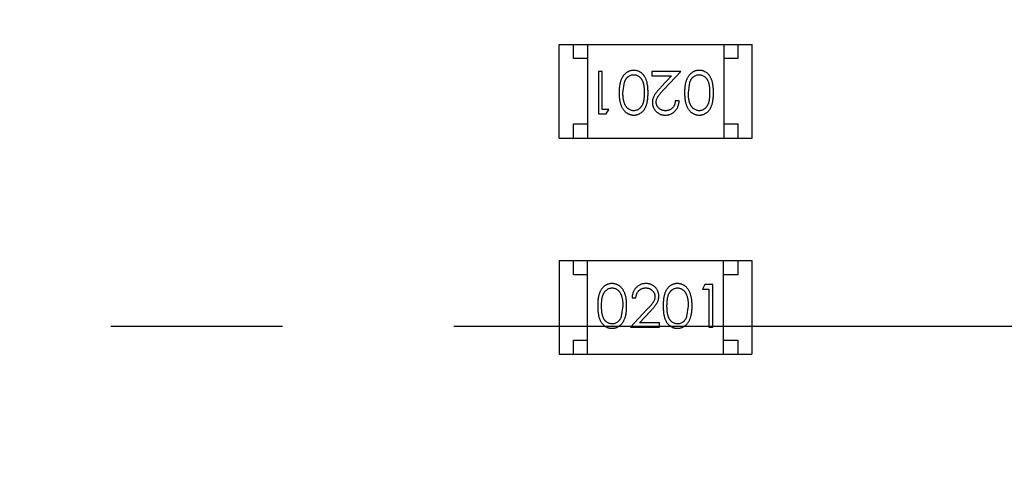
# Model space of a CAD drawing. Header units: inches. Extents: x 398 to 599, y 40 to 151.
# Tile 45 of 100: x 550 to 553.47, y 92.42 to 94.01. Entities that reach past the tile are written whole.
import ezdxf

# ---------------------------------------------------------------- set-up
doc = ezdxf.new("R2010")
doc.units = ezdxf.units.IN
doc.header["$LTSCALE"] = 1.21
doc.header["$MEASUREMENT"] = 0
doc.linetypes.add('CENTER', pattern=[2, 1.25, -0.25, 0.25, -0.25])
doc.layers.get('0').update_dxf_attribs({"linetype": 'CONTINUOUS'})

msp = doc.modelspace()

# ---------------------------------------------------------------- linework, layer by layer
at = {"color": 7, "linetype": 'Continuous'}
for p, q in [((551.9042, 93.5884), (551.9042, 93.9184)), ((551.9042, 93.9184), (552.5842, 93.9184)), ((551.9542, 93.8684), (551.9542, 93.9184)), ((552.0042, 93.9184), (552.0042, 93.5884)), ((552.4842, 93.9184), (552.4842, 93.5884)), ((552.5342, 93.9184), (552.5342, 93.8684)), ((552.5842, 93.5884), (552.5842, 93.9184)), ((552.0042, 93.8684), (551.9542, 93.8684)), ((552.5342, 93.8684), (552.4842, 93.8684)), ((552.0424, 93.8231), (552.0424, 93.6731)), ((552.0559, 93.8231), (552.0424, 93.8231)), ((552.0559, 93.6885), (552.0559, 93.8231)), ((552.2309, 93.8231), (552.2309, 93.8077)), ((552.3328, 93.8231), (552.2309, 93.8231)), ((552.2309, 93.8077), (552.3007, 93.8077)), ((552.3007, 93.8077), (552.2631, 93.7676)), ((552.2746, 93.761), (552.3328, 93.8231)), ((552.129, 93.7481), (552.1346, 93.7858)), ((552.3597, 93.7481), (552.3654, 93.7858)), ((552.079, 93.6885), (552.0559, 93.6885)), ((552.0701, 93.6731), (552.079, 93.6885)), ((552.327, 93.7192), (552.3136, 93.7192)), ((552.0424, 93.6731), (552.0701, 93.6731)), ((551.9542, 93.5884), (551.9542, 93.6384)), ((551.9542, 93.6384), (552.0042, 93.6384)), ((552.4842, 93.6384), (552.5342, 93.6384)), ((552.5342, 93.6384), (552.5342, 93.5884)), ((551.9042, 93.5884), (552.5842, 93.5884)), ((551.9041, 93.1562), (551.9041, 92.8262)), ((551.9041, 93.1562), (552.5841, 93.1562)), ((551.9541, 93.1062), (551.9541, 93.1562)), ((552.0041, 92.8262), (552.0041, 93.1562)), ((552.4841, 92.8262), (552.4841, 93.1562)), ((552.5341, 93.1562), (552.5341, 93.1062)), ((552.5841, 93.1562), (552.5841, 92.8262)), ((552.0041, 93.1062), (551.9541, 93.1062)), ((552.5341, 93.1062), (552.4841, 93.1062)), ((552.4181, 93.0715), (552.4093, 93.0561)), ((552.4459, 93.0715), (552.4181, 93.0715)), ((552.4459, 92.9215), (552.4459, 93.0715)), ((552.4093, 93.0561), (552.4324, 93.0561)), ((552.4324, 93.0561), (552.4324, 92.9215)), ((552.1286, 92.9965), (552.1229, 92.9588)), ((552.1612, 93.0253), (552.1747, 93.0253)), ((552.3593, 92.9965), (552.3536, 92.9588)), ((552.2136, 92.9835), (552.1555, 92.9215)), ((552.1876, 92.9368), (552.2251, 92.9769)), ((552.2574, 92.9368), (552.1876, 92.9368)), ((552.2574, 92.9215), (552.2574, 92.9368)), ((552.1555, 92.9215), (552.2574, 92.9215)), ((552.4324, 92.9215), (552.4459, 92.9215)), ((551.9541, 92.8262), (551.9541, 92.8762)), ((551.9541, 92.8762), (552.0041, 92.8762)), ((552.4841, 92.8762), (552.5341, 92.8762)), ((552.5341, 92.8762), (552.5341, 92.8262)), ((551.9041, 92.8262), (552.5841, 92.8262))]:
    msp.add_line(p, q, dxfattribs=at)
at = {"color": 4, "linetype": 'CENTER', "ltscale": 2}
msp.add_line((527.3329, 92.925), (580.1703, 92.925), dxfattribs=at)
at = {"color": 7, "linetype": 'Continuous'}
for radius, start, end in [(23, 281.22586, 258.77532), (22.75, 294.44334, 241.13427)]:
    msp.add_arc((553.751, 92.925), radius, start, end, dxfattribs=at)
for points, knots in [([(552.1673, 93.8269), (552.1661, 93.8269), (552.1637, 93.8269), (552.1602, 93.8264), (552.1567, 93.8258), (552.1534, 93.8248), (552.1501, 93.8236), (552.1469, 93.8222), (552.1439, 93.8204), (552.1408, 93.8184), (552.1379, 93.8162), (552.1352, 93.8136), (552.1326, 93.8109), (552.1302, 93.8078), (552.128, 93.8045), (552.1259, 93.801), (552.124, 93.7972), (552.1222, 93.7931), (552.1206, 93.7887), (552.1193, 93.784), (552.1181, 93.7789), (552.1171, 93.7734), (552.1164, 93.7676), (552.1159, 93.7614), (552.1156, 93.7549), (552.1155, 93.7504), (552.1155, 93.7481)], [0, 0, 0, 0, 0.033824, 0.067298, 0.10028, 0.133019, 0.165736, 0.198792, 0.232372, 0.266409, 0.301016, 0.336196, 0.371972, 0.408574, 0.446394, 0.485225, 0.525372, 0.567224, 0.611081, 0.65775, 0.70702, 0.759235, 0.814484, 0.873227, 0.934937, 1, 1, 1, 1]), ([(552.1346, 93.7858), (552.135, 93.7868), (552.1358, 93.7889), (552.1371, 93.7918), (552.1386, 93.7945), (552.1402, 93.7971), (552.1419, 93.7994), (552.1438, 93.8015), (552.1458, 93.8034), (552.1486, 93.8057), (552.1523, 93.808), (552.157, 93.81), (552.1618, 93.8113), (552.1652, 93.8115), (552.1668, 93.8115)], [0, 0, 0, 0, 0.075949, 0.148549, 0.218996, 0.286119, 0.351826, 0.416074, 0.478265, 0.540325, 0.660405, 0.774606, 0.887187, 1, 1, 1, 1]), ([(552.1668, 93.8115), (552.1685, 93.8114), (552.1718, 93.8113), (552.1766, 93.81), (552.1814, 93.8079), (552.1851, 93.8055), (552.188, 93.8032), (552.1901, 93.8013), (552.1919, 93.7992), (552.1937, 93.7968), (552.1954, 93.7943), (552.1968, 93.7916), (552.1982, 93.7887), (552.1994, 93.7856), (552.2005, 93.7822), (552.2014, 93.7784), (552.2022, 93.7743), (552.2029, 93.7698), (552.2033, 93.7649), (552.2037, 93.7596), (552.2039, 93.754), (552.2039, 93.7501), (552.204, 93.7481)], [0, 0, 0, 0, 0.060034, 0.120278, 0.182348, 0.247919, 0.281641, 0.315701, 0.350322, 0.385703, 0.421819, 0.459196, 0.497866, 0.538301, 0.58121, 0.628183, 0.679403, 0.734699, 0.794074, 0.858416, 0.927049, 1, 1, 1, 1]), ([(552.2174, 93.7481), (552.2174, 93.7505), (552.2174, 93.7552), (552.2171, 93.7619), (552.2166, 93.7683), (552.2158, 93.7742), (552.2149, 93.7798), (552.2139, 93.7849), (552.2126, 93.7896), (552.2111, 93.794), (552.2094, 93.798), (552.2075, 93.8017), (552.2055, 93.8051), (552.2033, 93.8083), (552.201, 93.8113), (552.1985, 93.8141), (552.1959, 93.8165), (552.1931, 93.8187), (552.1902, 93.8206), (552.1872, 93.8223), (552.1841, 93.8238), (552.1809, 93.8249), (552.1776, 93.8258), (552.1742, 93.8264), (552.1708, 93.8269), (552.1684, 93.8269), (552.1673, 93.8269)], [0, 0, 0, 0, 0.068113, 0.132564, 0.193427, 0.250218, 0.303569, 0.353576, 0.400235, 0.443586, 0.484619, 0.524292, 0.56238, 0.599049, 0.63494, 0.669782, 0.704009, 0.737842, 0.771098, 0.803896, 0.836415, 0.868639, 0.900715, 0.933378, 0.966213, 1, 1, 1, 1]), ([(552.398, 93.8269), (552.3968, 93.8269), (552.3945, 93.8269), (552.391, 93.8264), (552.3875, 93.8258), (552.3842, 93.8248), (552.3809, 93.8236), (552.3777, 93.8222), (552.3746, 93.8204), (552.3716, 93.8184), (552.3687, 93.8162), (552.366, 93.8136), (552.3634, 93.8109), (552.361, 93.8078), (552.3587, 93.8045), (552.3567, 93.801), (552.3547, 93.7972), (552.353, 93.7931), (552.3513, 93.7887), (552.35, 93.784), (552.3488, 93.7789), (552.3479, 93.7734), (552.3472, 93.7676), (552.3466, 93.7614), (552.3463, 93.7549), (552.3463, 93.7504), (552.3463, 93.7481)], [0, 0, 0, 0, 0.033824, 0.067298, 0.10028, 0.133019, 0.165736, 0.198792, 0.232372, 0.266409, 0.301016, 0.336196, 0.371972, 0.408574, 0.446394, 0.485225, 0.525372, 0.567224, 0.611081, 0.65775, 0.70702, 0.759235, 0.814484, 0.873227, 0.934937, 1, 1, 1, 1]), ([(552.3654, 93.7858), (552.3658, 93.7868), (552.3665, 93.7889), (552.3679, 93.7918), (552.3693, 93.7945), (552.3709, 93.7971), (552.3727, 93.7994), (552.3745, 93.8015), (552.3766, 93.8034), (552.3794, 93.8057), (552.383, 93.808), (552.3878, 93.81), (552.3926, 93.8113), (552.3959, 93.8115), (552.3976, 93.8115)], [0, 0, 0, 0, 0.075949, 0.148549, 0.218996, 0.286119, 0.351826, 0.416074, 0.478265, 0.540325, 0.660405, 0.774606, 0.887187, 1, 1, 1, 1]), ([(552.3976, 93.8115), (552.3992, 93.8114), (552.4025, 93.8113), (552.4074, 93.81), (552.4122, 93.8079), (552.4159, 93.8055), (552.4188, 93.8032), (552.4208, 93.8013), (552.4227, 93.7992), (552.4245, 93.7968), (552.4261, 93.7943), (552.4276, 93.7916), (552.4289, 93.7887), (552.4302, 93.7856), (552.4313, 93.7822), (552.4322, 93.7784), (552.433, 93.7743), (552.4336, 93.7698), (552.4341, 93.7649), (552.4344, 93.7596), (552.4347, 93.754), (552.4347, 93.7501), (552.4347, 93.7481)], [0, 0, 0, 0, 0.060034, 0.120278, 0.182348, 0.247919, 0.281641, 0.315701, 0.350322, 0.385703, 0.421819, 0.459196, 0.497866, 0.538301, 0.58121, 0.628183, 0.679403, 0.734699, 0.794074, 0.858416, 0.927049, 1, 1, 1, 1]), ([(552.4482, 93.7481), (552.4482, 93.7505), (552.4481, 93.7552), (552.4478, 93.7619), (552.4473, 93.7683), (552.4466, 93.7742), (552.4457, 93.7798), (552.4447, 93.7849), (552.4433, 93.7896), (552.4418, 93.794), (552.4401, 93.798), (552.4383, 93.8017), (552.4363, 93.8051), (552.4341, 93.8083), (552.4318, 93.8113), (552.4293, 93.8141), (552.4266, 93.8165), (552.4239, 93.8187), (552.4209, 93.8206), (552.4179, 93.8223), (552.4148, 93.8238), (552.4116, 93.8249), (552.4084, 93.8258), (552.405, 93.8264), (552.4015, 93.8269), (552.3992, 93.8269), (552.398, 93.8269)], [0, 0, 0, 0, 0.068113, 0.132564, 0.193427, 0.250218, 0.303569, 0.353576, 0.400235, 0.443586, 0.484619, 0.524292, 0.56238, 0.599049, 0.63494, 0.669782, 0.704009, 0.737842, 0.771098, 0.803896, 0.836415, 0.868639, 0.900715, 0.933378, 0.966213, 1, 1, 1, 1]), ([(552.2631, 93.7676), (552.2617, 93.7661), (552.2589, 93.7631), (552.255, 93.7588), (552.2514, 93.7546), (552.2482, 93.7508), (552.2454, 93.7471), (552.2429, 93.7437), (552.2408, 93.7406), (552.2385, 93.7368), (552.2362, 93.732), (552.2342, 93.7261), (552.233, 93.72), (552.2329, 93.7159), (552.2328, 93.7138)], [0, 0, 0, 0, 0.09953, 0.192079, 0.277712, 0.357454, 0.429648, 0.495771, 0.555538, 0.608657, 0.707578, 0.804328, 0.901298, 1, 1, 1, 1]), ([(552.2463, 93.715), (552.2463, 93.7166), (552.2464, 93.7199), (552.2475, 93.7247), (552.2492, 93.7293), (552.2512, 93.7331), (552.2532, 93.7362), (552.2551, 93.7389), (552.2574, 93.7419), (552.2601, 93.7451), (552.2632, 93.7487), (552.2666, 93.7525), (552.2705, 93.7567), (552.2732, 93.7595), (552.2746, 93.761)], [0, 0, 0, 0, 0.088014, 0.174976, 0.2638, 0.355443, 0.406413, 0.465519, 0.533076, 0.609353, 0.693899, 0.787171, 0.889197, 1, 1, 1, 1]), ([(552.1155, 93.7481), (552.1155, 93.7458), (552.1156, 93.7413), (552.1159, 93.7348), (552.1164, 93.7286), (552.1171, 93.7227), (552.1181, 93.7172), (552.1193, 93.7121), (552.1207, 93.7074), (552.1223, 93.7029), (552.1241, 93.6989), (552.126, 93.695), (552.1281, 93.6915), (552.1303, 93.6882), (552.1328, 93.6851), (552.1353, 93.6824), (552.1381, 93.6798), (552.1409, 93.6776), (552.1439, 93.6756), (552.147, 93.6739), (552.1502, 93.6725), (552.1534, 93.6713), (552.1568, 93.6703), (552.1602, 93.6697), (552.1637, 93.6693), (552.1661, 93.6692), (552.1673, 93.6692)], [0, 0, 0, 0, 0.065278, 0.127205, 0.186168, 0.241675, 0.294115, 0.343609, 0.390387, 0.434463, 0.476646, 0.517002, 0.555936, 0.593716, 0.630057, 0.665601, 0.700745, 0.734917, 0.768681, 0.802087, 0.834849, 0.867433, 0.900138, 0.932806, 0.966212, 1, 1, 1, 1]), ([(552.1668, 93.6846), (552.1652, 93.6847), (552.1619, 93.6849), (552.157, 93.6861), (552.1524, 93.6883), (552.1486, 93.6906), (552.1458, 93.6929), (552.1437, 93.6949), (552.1418, 93.6971), (552.14, 93.6996), (552.1383, 93.7023), (552.1367, 93.7052), (552.1353, 93.7084), (552.1339, 93.7118), (552.1328, 93.7155), (552.1317, 93.7194), (552.1309, 93.7236), (552.1302, 93.728), (552.1297, 93.7327), (552.1292, 93.7376), (552.129, 93.7427), (552.129, 93.7463), (552.129, 93.7481)], [0, 0, 0, 0, 0.059689, 0.119507, 0.181075, 0.246162, 0.279894, 0.314468, 0.350403, 0.387474, 0.426147, 0.466624, 0.508745, 0.553328, 0.600058, 0.649177, 0.700552, 0.754894, 0.811825, 0.871514, 0.934319, 1, 1, 1, 1]), ([(552.204, 93.7481), (552.2039, 93.7461), (552.2039, 93.7421), (552.2037, 93.7365), (552.2033, 93.7312), (552.2028, 93.7263), (552.2022, 93.7218), (552.2014, 93.7176), (552.2005, 93.7139), (552.1994, 93.7105), (552.1981, 93.7074), (552.1968, 93.7045), (552.1953, 93.7018), (552.1937, 93.6992), (552.1919, 93.6969), (552.19, 93.6948), (552.188, 93.6928), (552.1851, 93.6906), (552.1814, 93.6882), (552.1767, 93.6861), (552.1718, 93.6849), (552.1685, 93.6847), (552.1668, 93.6846)], [0, 0, 0, 0, 0.073302, 0.142286, 0.206253, 0.266017, 0.321612, 0.372532, 0.419497, 0.462398, 0.502825, 0.541489, 0.579034, 0.615143, 0.650298, 0.684912, 0.718701, 0.752189, 0.817245, 0.879117, 0.939613, 1, 1, 1, 1]), ([(552.1673, 93.6692), (552.1684, 93.6692), (552.1708, 93.6693), (552.1742, 93.6697), (552.1776, 93.6703), (552.1809, 93.6713), (552.1841, 93.6724), (552.1872, 93.6739), (552.1903, 93.6756), (552.1932, 93.6776), (552.196, 93.6798), (552.1987, 93.6822), (552.2011, 93.685), (552.2035, 93.6879), (552.2056, 93.6911), (552.2077, 93.6946), (552.2095, 93.6983), (552.2111, 93.7022), (552.2126, 93.7065), (552.2139, 93.7112), (552.215, 93.7164), (552.2159, 93.7219), (552.2166, 93.7279), (552.2171, 93.7343), (552.2174, 93.7411), (552.2174, 93.7457), (552.2174, 93.7481)], [0, 0, 0, 0, 0.033742, 0.066533, 0.099153, 0.13154, 0.164087, 0.196563, 0.229707, 0.263315, 0.297504, 0.331686, 0.366482, 0.4021, 0.438958, 0.476748, 0.515985, 0.556589, 0.599519, 0.645765, 0.695487, 0.748721, 0.805687, 0.866754, 0.931405, 1, 1, 1, 1]), ([(552.3463, 93.7481), (552.3463, 93.7458), (552.3463, 93.7413), (552.3466, 93.7348), (552.3472, 93.7286), (552.3479, 93.7227), (552.3489, 93.7172), (552.35, 93.7121), (552.3514, 93.7074), (552.353, 93.7029), (552.3549, 93.6989), (552.3568, 93.695), (552.3589, 93.6915), (552.3611, 93.6882), (552.3635, 93.6851), (552.3661, 93.6824), (552.3688, 93.6798), (552.3717, 93.6776), (552.3747, 93.6756), (552.3778, 93.6739), (552.3809, 93.6725), (552.3842, 93.6713), (552.3875, 93.6703), (552.391, 93.6697), (552.3945, 93.6693), (552.3968, 93.6692), (552.398, 93.6692)], [0, 0, 0, 0, 0.065278, 0.127205, 0.186168, 0.241675, 0.294115, 0.343609, 0.390387, 0.434463, 0.476646, 0.517002, 0.555936, 0.593716, 0.630057, 0.665601, 0.700745, 0.734917, 0.768681, 0.802087, 0.834849, 0.867433, 0.900138, 0.932806, 0.966212, 1, 1, 1, 1]), ([(552.3976, 93.6846), (552.3959, 93.6847), (552.3927, 93.6849), (552.3878, 93.6861), (552.3831, 93.6883), (552.3794, 93.6906), (552.3765, 93.6929), (552.3745, 93.6949), (552.3725, 93.6971), (552.3707, 93.6996), (552.369, 93.7023), (552.3675, 93.7052), (552.366, 93.7084), (552.3647, 93.7118), (552.3636, 93.7155), (552.3625, 93.7194), (552.3617, 93.7236), (552.3609, 93.728), (552.3604, 93.7327), (552.36, 93.7376), (552.3598, 93.7427), (552.3597, 93.7463), (552.3597, 93.7481)], [0, 0, 0, 0, 0.059689, 0.119507, 0.181075, 0.246162, 0.279894, 0.314468, 0.350403, 0.387474, 0.426147, 0.466624, 0.508745, 0.553328, 0.600058, 0.649177, 0.700552, 0.754894, 0.811825, 0.871514, 0.934319, 1, 1, 1, 1]), ([(552.4347, 93.7481), (552.4347, 93.7461), (552.4347, 93.7421), (552.4344, 93.7365), (552.4341, 93.7312), (552.4336, 93.7263), (552.433, 93.7218), (552.4322, 93.7176), (552.4313, 93.7139), (552.4302, 93.7105), (552.4289, 93.7074), (552.4276, 93.7045), (552.4261, 93.7018), (552.4244, 93.6992), (552.4227, 93.6969), (552.4208, 93.6948), (552.4188, 93.6928), (552.4159, 93.6906), (552.4122, 93.6882), (552.4075, 93.6861), (552.4026, 93.6849), (552.3992, 93.6847), (552.3976, 93.6846)], [0, 0, 0, 0, 0.073302, 0.142286, 0.206253, 0.266017, 0.321612, 0.372532, 0.419497, 0.462398, 0.502825, 0.541489, 0.579034, 0.615143, 0.650298, 0.684912, 0.718701, 0.752189, 0.817245, 0.879117, 0.939613, 1, 1, 1, 1]), ([(552.398, 93.6692), (552.3992, 93.6692), (552.4015, 93.6693), (552.405, 93.6697), (552.4084, 93.6703), (552.4117, 93.6713), (552.4149, 93.6724), (552.418, 93.6739), (552.421, 93.6756), (552.424, 93.6776), (552.4268, 93.6798), (552.4295, 93.6822), (552.4319, 93.685), (552.4342, 93.6879), (552.4364, 93.6911), (552.4384, 93.6946), (552.4402, 93.6983), (552.4419, 93.7022), (552.4434, 93.7065), (552.4447, 93.7112), (552.4458, 93.7164), (552.4466, 93.7219), (552.4473, 93.7279), (552.4478, 93.7343), (552.4481, 93.7411), (552.4482, 93.7457), (552.4482, 93.7481)], [0, 0, 0, 0, 0.033742, 0.066533, 0.099153, 0.13154, 0.164087, 0.196563, 0.229707, 0.263315, 0.297504, 0.331686, 0.366482, 0.4021, 0.438958, 0.476748, 0.515985, 0.556589, 0.599519, 0.645765, 0.695487, 0.748721, 0.805687, 0.866754, 0.931405, 1, 1, 1, 1]), ([(552.2328, 93.7138), (552.2328, 93.7123), (552.2329, 93.7094), (552.2335, 93.7051), (552.2345, 93.701), (552.2358, 93.6969), (552.2377, 93.6931), (552.2398, 93.6894), (552.2424, 93.6858), (552.2453, 93.6825), (552.2485, 93.6793), (552.252, 93.6767), (552.2558, 93.6744), (552.2598, 93.6724), (552.264, 93.671), (552.2685, 93.67), (552.2732, 93.6693), (552.2765, 93.6693), (552.2781, 93.6692)], [0, 0, 0, 0, 0.06271, 0.123347, 0.183401, 0.242828, 0.302097, 0.36242, 0.423725, 0.487032, 0.550491, 0.612709, 0.674265, 0.73617, 0.799211, 0.863483, 0.930525, 1, 1, 1, 1]), ([(552.2788, 93.6846), (552.2777, 93.6846), (552.2755, 93.6847), (552.2722, 93.6851), (552.2691, 93.6858), (552.2662, 93.6868), (552.2633, 93.6881), (552.2606, 93.6896), (552.2581, 93.6915), (552.2557, 93.6936), (552.2535, 93.6958), (552.2516, 93.6983), (552.2499, 93.7008), (552.2486, 93.7034), (552.2475, 93.7062), (552.2468, 93.709), (552.2463, 93.712), (552.2463, 93.714), (552.2463, 93.715)], [0, 0, 0, 0, 0.068027, 0.133505, 0.19695, 0.26027, 0.322741, 0.384982, 0.448465, 0.513424, 0.578224, 0.640011, 0.700094, 0.760067, 0.819012, 0.877878, 0.938035, 1, 1, 1, 1]), ([(552.2781, 93.6692), (552.2798, 93.6693), (552.2831, 93.6693), (552.2879, 93.67), (552.2925, 93.6711), (552.297, 93.6726), (552.3012, 93.6747), (552.3052, 93.6771), (552.309, 93.6799), (552.3126, 93.6832), (552.3158, 93.6868), (552.3187, 93.6907), (552.3211, 93.6949), (552.3232, 93.6993), (552.3248, 93.7039), (552.326, 93.7088), (552.3268, 93.7139), (552.3269, 93.7174), (552.327, 93.7192)], [0, 0, 0, 0, 0.06445, 0.126725, 0.187421, 0.247417, 0.306749, 0.366595, 0.427749, 0.490235, 0.553031, 0.614805, 0.676505, 0.738096, 0.801021, 0.864897, 0.931209, 1, 1, 1, 1]), ([(552.3136, 93.7192), (552.3134, 93.7179), (552.3132, 93.7153), (552.3124, 93.7115), (552.3115, 93.708), (552.3103, 93.7046), (552.3088, 93.7016), (552.307, 93.6987), (552.305, 93.696), (552.3028, 93.6937), (552.3003, 93.6916), (552.2977, 93.6897), (552.2949, 93.6881), (552.292, 93.6868), (552.2889, 93.6858), (552.2857, 93.6851), (552.2823, 93.6847), (552.28, 93.6846), (552.2788, 93.6846)], [0, 0, 0, 0, 0.073648, 0.143686, 0.210962, 0.275557, 0.338064, 0.399311, 0.4594, 0.51934, 0.579024, 0.637809, 0.695959, 0.754122, 0.813113, 0.873453, 0.935561, 1, 1, 1, 1]), ([(552.0902, 93.0753), (552.0891, 93.0753), (552.0867, 93.0753), (552.0833, 93.0748), (552.0799, 93.0742), (552.0766, 93.0732), (552.0734, 93.0721), (552.0703, 93.0706), (552.0673, 93.0689), (552.0643, 93.067), (552.0615, 93.0647), (552.0588, 93.0623), (552.0564, 93.0596), (552.054, 93.0566), (552.0519, 93.0534), (552.0498, 93.05), (552.048, 93.0463), (552.0464, 93.0423), (552.0449, 93.038), (552.0436, 93.0333), (552.0425, 93.0282), (552.0416, 93.0226), (552.0409, 93.0167), (552.0404, 93.0103), (552.0401, 93.0035), (552.0401, 92.9988), (552.0401, 92.9964)], [0, 0, 0, 0, 0.033742, 0.066533, 0.099153, 0.13154, 0.164087, 0.196563, 0.229707, 0.263315, 0.297504, 0.331686, 0.366482, 0.4021, 0.438958, 0.476748, 0.515985, 0.556589, 0.599519, 0.645765, 0.695487, 0.748721, 0.805687, 0.866754, 0.931405, 1, 1, 1, 1]), ([(552.142, 92.9964), (552.142, 92.9987), (552.1419, 93.0032), (552.1416, 93.0098), (552.1411, 93.016), (552.1404, 93.0218), (552.1394, 93.0273), (552.1383, 93.0324), (552.1368, 93.0372), (552.1352, 93.0416), (552.1334, 93.0457), (552.1315, 93.0495), (552.1294, 93.0531), (552.1272, 93.0564), (552.1247, 93.0594), (552.1222, 93.0622), (552.1194, 93.0647), (552.1166, 93.0669), (552.1136, 93.0689), (552.1105, 93.0706), (552.1073, 93.0721), (552.1041, 93.0732), (552.1007, 93.0742), (552.0973, 93.0748), (552.0938, 93.0752), (552.0914, 93.0753), (552.0902, 93.0753)], [0, 0, 0, 0, 0.065278, 0.127205, 0.186168, 0.241675, 0.294115, 0.343609, 0.390387, 0.434463, 0.476646, 0.517002, 0.555936, 0.593716, 0.630057, 0.665601, 0.700745, 0.734917, 0.768681, 0.802087, 0.834849, 0.867433, 0.900138, 0.932806, 0.966212, 1, 1, 1, 1]), ([(552.2102, 93.0753), (552.2085, 93.0753), (552.2052, 93.0752), (552.2004, 93.0745), (552.1957, 93.0734), (552.1913, 93.0719), (552.1871, 93.0699), (552.1831, 93.0675), (552.1793, 93.0646), (552.1757, 93.0613), (552.1724, 93.0577), (552.1696, 93.0538), (552.1671, 93.0496), (552.1651, 93.0452), (552.1635, 93.0406), (552.1623, 93.0357), (552.1615, 93.0306), (552.1613, 93.0271), (552.1612, 93.0253)], [0, 0, 0, 0, 0.06445, 0.126725, 0.187421, 0.247417, 0.306749, 0.366595, 0.427749, 0.490235, 0.553031, 0.614805, 0.676505, 0.738096, 0.801021, 0.864897, 0.931209, 1, 1, 1, 1]), ([(552.2555, 93.0307), (552.2554, 93.0322), (552.2553, 93.0351), (552.2548, 93.0394), (552.2538, 93.0436), (552.2524, 93.0476), (552.2506, 93.0514), (552.2485, 93.0551), (552.2459, 93.0587), (552.243, 93.0621), (552.2398, 93.0652), (552.2362, 93.0679), (552.2325, 93.0702), (552.2285, 93.0721), (552.2242, 93.0735), (552.2198, 93.0745), (552.215, 93.0752), (552.2118, 93.0753), (552.2102, 93.0753)], [0, 0, 0, 0, 0.06271, 0.123347, 0.183401, 0.242828, 0.302097, 0.36242, 0.423725, 0.487032, 0.550491, 0.612709, 0.674265, 0.73617, 0.799211, 0.863483, 0.930525, 1, 1, 1, 1]), ([(552.321, 93.0753), (552.3198, 93.0753), (552.3175, 93.0753), (552.314, 93.0748), (552.3107, 93.0742), (552.3074, 93.0732), (552.3042, 93.0721), (552.301, 93.0706), (552.298, 93.0689), (552.2951, 93.067), (552.2923, 93.0647), (552.2896, 93.0623), (552.2871, 93.0596), (552.2848, 93.0566), (552.2827, 93.0534), (552.2806, 93.05), (552.2788, 93.0463), (552.2771, 93.0423), (552.2756, 93.038), (552.2744, 93.0333), (552.2732, 93.0282), (552.2724, 93.0226), (552.2717, 93.0167), (552.2712, 93.0103), (552.2709, 93.0035), (552.2709, 92.9988), (552.2709, 92.9964)], [0, 0, 0, 0, 0.033742, 0.066533, 0.099153, 0.13154, 0.164087, 0.196563, 0.229707, 0.263315, 0.297504, 0.331686, 0.366482, 0.4021, 0.438958, 0.476748, 0.515985, 0.556589, 0.599519, 0.645765, 0.695487, 0.748721, 0.805687, 0.866754, 0.931405, 1, 1, 1, 1]), ([(552.3728, 92.9964), (552.3728, 92.9987), (552.3727, 93.0032), (552.3724, 93.0098), (552.3719, 93.016), (552.3711, 93.0218), (552.3702, 93.0273), (552.369, 93.0324), (552.3676, 93.0372), (552.366, 93.0416), (552.3642, 93.0457), (552.3623, 93.0495), (552.3602, 93.0531), (552.3579, 93.0564), (552.3555, 93.0594), (552.3529, 93.0622), (552.3502, 93.0647), (552.3473, 93.0669), (552.3444, 93.0689), (552.3413, 93.0706), (552.3381, 93.0721), (552.3348, 93.0732), (552.3315, 93.0742), (552.3281, 93.0748), (552.3246, 93.0752), (552.3222, 93.0753), (552.321, 93.0753)], [0, 0, 0, 0, 0.065278, 0.127205, 0.186168, 0.241675, 0.294115, 0.343609, 0.390387, 0.434463, 0.476646, 0.517002, 0.555936, 0.593716, 0.630057, 0.665601, 0.700745, 0.734917, 0.768681, 0.802087, 0.834849, 0.867433, 0.900138, 0.932806, 0.966212, 1, 1, 1, 1]), ([(552.0536, 92.9965), (552.0536, 92.9985), (552.0536, 93.0024), (552.0538, 93.008), (552.0542, 93.0133), (552.0547, 93.0182), (552.0553, 93.0228), (552.0561, 93.0269), (552.057, 93.0307), (552.0581, 93.0341), (552.0594, 93.0372), (552.0607, 93.0401), (552.0622, 93.0428), (552.0638, 93.0453), (552.0656, 93.0476), (552.0675, 93.0497), (552.0695, 93.0517), (552.0724, 93.0539), (552.0761, 93.0563), (552.0808, 93.0584), (552.0857, 93.0597), (552.089, 93.0598), (552.0907, 93.0599)], [0, 0, 0, 0, 0.073302, 0.142286, 0.206253, 0.266017, 0.321612, 0.372532, 0.419497, 0.462398, 0.502825, 0.541489, 0.579034, 0.615143, 0.650298, 0.684912, 0.718701, 0.752189, 0.817245, 0.879117, 0.939613, 1, 1, 1, 1]), ([(552.0907, 93.0599), (552.0923, 93.0598), (552.0956, 93.0597), (552.1005, 93.0584), (552.1051, 93.0563), (552.1089, 93.0539), (552.1117, 93.0517), (552.1138, 93.0496), (552.1158, 93.0474), (552.1176, 93.0449), (552.1192, 93.0422), (552.1208, 93.0393), (552.1222, 93.0361), (552.1236, 93.0327), (552.1247, 93.029), (552.1258, 93.0251), (552.1266, 93.0209), (552.1273, 93.0165), (552.1279, 93.0119), (552.1283, 93.007), (552.1285, 93.0018), (552.1285, 92.9983), (552.1286, 92.9965)], [0, 0, 0, 0, 0.059689, 0.119507, 0.181075, 0.246162, 0.279894, 0.314468, 0.350403, 0.387474, 0.426147, 0.466624, 0.508745, 0.553328, 0.600058, 0.649177, 0.700552, 0.754894, 0.811825, 0.871514, 0.934319, 1, 1, 1, 1]), ([(552.1747, 93.0253), (552.1748, 93.0266), (552.1751, 93.0293), (552.1758, 93.033), (552.1768, 93.0366), (552.178, 93.0399), (552.1795, 93.043), (552.1813, 93.0458), (552.1832, 93.0485), (552.1855, 93.0509), (552.188, 93.053), (552.1906, 93.0549), (552.1934, 93.0564), (552.1963, 93.0577), (552.1994, 93.0587), (552.2026, 93.0594), (552.206, 93.0598), (552.2083, 93.0599), (552.2095, 93.0599)], [0, 0, 0, 0, 0.073648, 0.143686, 0.210962, 0.275557, 0.338064, 0.399311, 0.4594, 0.51934, 0.579024, 0.637809, 0.695959, 0.754122, 0.813113, 0.873453, 0.935561, 1, 1, 1, 1]), ([(552.2095, 93.0599), (552.2106, 93.0599), (552.2128, 93.0598), (552.216, 93.0594), (552.2191, 93.0587), (552.2221, 93.0577), (552.2249, 93.0565), (552.2276, 93.0549), (552.2302, 93.0531), (552.2326, 93.051), (552.2348, 93.0487), (552.2367, 93.0463), (552.2384, 93.0438), (552.2397, 93.0411), (552.2407, 93.0384), (552.2415, 93.0355), (552.2419, 93.0326), (552.242, 93.0305), (552.242, 93.0295)], [0, 0, 0, 0, 0.068027, 0.133505, 0.19695, 0.26027, 0.322741, 0.384982, 0.448465, 0.513424, 0.578224, 0.640011, 0.700094, 0.760067, 0.819012, 0.877878, 0.938035, 1, 1, 1, 1]), ([(552.242, 93.0295), (552.242, 93.0279), (552.2418, 93.0247), (552.2408, 93.0199), (552.2391, 93.0152), (552.2371, 93.0114), (552.2351, 93.0083), (552.2332, 93.0056), (552.2308, 93.0027), (552.2282, 92.9994), (552.2251, 92.9959), (552.2216, 92.992), (552.2178, 92.9879), (552.2151, 92.985), (552.2136, 92.9835)], [0, 0, 0, 0, 0.088014, 0.174976, 0.2638, 0.355443, 0.406413, 0.465519, 0.533076, 0.609353, 0.693899, 0.787171, 0.889197, 1, 1, 1, 1]), ([(552.2251, 92.9769), (552.2266, 92.9784), (552.2293, 92.9814), (552.2333, 92.9858), (552.2368, 92.9899), (552.24, 92.9938), (552.2429, 92.9974), (552.2454, 93.0008), (552.2475, 93.0039), (552.2498, 93.0078), (552.2521, 93.0125), (552.254, 93.0184), (552.2553, 93.0245), (552.2554, 93.0286), (552.2555, 93.0307)], [0, 0, 0, 0, 0.09953, 0.192079, 0.277712, 0.357454, 0.429648, 0.495771, 0.555538, 0.608657, 0.707578, 0.804328, 0.901298, 1, 1, 1, 1]), ([(552.2843, 92.9965), (552.2843, 92.9985), (552.2843, 93.0024), (552.2846, 93.008), (552.2849, 93.0133), (552.2855, 93.0182), (552.2861, 93.0228), (552.2869, 93.0269), (552.2878, 93.0307), (552.2889, 93.0341), (552.2901, 93.0372), (552.2915, 93.0401), (552.293, 93.0428), (552.2946, 93.0453), (552.2964, 93.0476), (552.2983, 93.0497), (552.3003, 93.0517), (552.3031, 93.0539), (552.3069, 93.0563), (552.3116, 93.0584), (552.3165, 93.0597), (552.3198, 93.0598), (552.3215, 93.0599)], [0, 0, 0, 0, 0.073302, 0.142286, 0.206253, 0.266017, 0.321612, 0.372532, 0.419497, 0.462398, 0.502825, 0.541489, 0.579034, 0.615143, 0.650298, 0.684912, 0.718701, 0.752189, 0.817245, 0.879117, 0.939613, 1, 1, 1, 1]), ([(552.3215, 93.0599), (552.3231, 93.0598), (552.3264, 93.0597), (552.3312, 93.0584), (552.3359, 93.0563), (552.3397, 93.0539), (552.3425, 93.0517), (552.3446, 93.0496), (552.3465, 93.0474), (552.3483, 93.0449), (552.35, 93.0422), (552.3516, 93.0393), (552.353, 93.0361), (552.3543, 93.0327), (552.3555, 93.029), (552.3566, 93.0251), (552.3574, 93.0209), (552.3581, 93.0165), (552.3586, 93.0119), (552.3591, 93.007), (552.3593, 93.0018), (552.3593, 92.9983), (552.3593, 92.9965)], [0, 0, 0, 0, 0.059689, 0.119507, 0.181075, 0.246162, 0.279894, 0.314468, 0.350403, 0.387474, 0.426147, 0.466624, 0.508745, 0.553328, 0.600058, 0.649177, 0.700552, 0.754894, 0.811825, 0.871514, 0.934319, 1, 1, 1, 1]), ([(552.0401, 92.9964), (552.0401, 92.994), (552.0401, 92.9894), (552.0404, 92.9826), (552.0409, 92.9763), (552.0417, 92.9703), (552.0426, 92.9648), (552.0436, 92.9596), (552.0449, 92.9549), (552.0464, 92.9506), (552.0481, 92.9466), (552.05, 92.9429), (552.052, 92.9394), (552.0542, 92.9362), (552.0565, 92.9332), (552.059, 92.9305), (552.0616, 92.9281), (552.0644, 92.9259), (552.0673, 92.9239), (552.0704, 92.9222), (552.0734, 92.9208), (552.0766, 92.9197), (552.0799, 92.9187), (552.0833, 92.9181), (552.0867, 92.9177), (552.0891, 92.9176), (552.0902, 92.9176)], [0, 0, 0, 0, 0.068113, 0.132564, 0.193427, 0.250218, 0.303569, 0.353576, 0.400235, 0.443586, 0.484619, 0.524292, 0.56238, 0.599049, 0.63494, 0.669782, 0.704009, 0.737842, 0.771098, 0.803896, 0.836415, 0.868639, 0.900715, 0.933378, 0.966213, 1, 1, 1, 1]), ([(552.0907, 92.933), (552.089, 92.9331), (552.0857, 92.9333), (552.0809, 92.9346), (552.0761, 92.9366), (552.0724, 92.939), (552.0695, 92.9413), (552.0674, 92.9432), (552.0656, 92.9454), (552.0638, 92.9477), (552.0622, 92.9502), (552.0607, 92.9529), (552.0593, 92.9558), (552.0581, 92.9589), (552.057, 92.9623), (552.0561, 92.9661), (552.0553, 92.9702), (552.0546, 92.9748), (552.0542, 92.9797), (552.0538, 92.9849), (552.0536, 92.9906), (552.0536, 92.9945), (552.0536, 92.9965)], [0, 0, 0, 0, 0.060034, 0.120278, 0.182348, 0.247919, 0.281641, 0.315701, 0.350322, 0.385703, 0.421819, 0.459196, 0.497866, 0.538301, 0.58121, 0.628183, 0.679403, 0.734699, 0.794074, 0.858416, 0.927049, 1, 1, 1, 1]), ([(552.0902, 92.9176), (552.0914, 92.9176), (552.0938, 92.9177), (552.0973, 92.9181), (552.1008, 92.9188), (552.1041, 92.9197), (552.1074, 92.9209), (552.1106, 92.9224), (552.1137, 92.9241), (552.1167, 92.9261), (552.1196, 92.9283), (552.1223, 92.9309), (552.1249, 92.9336), (552.1273, 92.9367), (552.1295, 92.94), (552.1316, 92.9436), (552.1335, 92.9474), (552.1353, 92.9514), (552.1369, 92.9558), (552.1383, 92.9606), (552.1394, 92.9657), (552.1404, 92.9711), (552.1411, 92.9769), (552.1417, 92.9831), (552.1419, 92.9896), (552.142, 92.9941), (552.142, 92.9964)], [0, 0, 0, 0, 0.033824, 0.067298, 0.10028, 0.133019, 0.165736, 0.198792, 0.232372, 0.266409, 0.301016, 0.336196, 0.371972, 0.408574, 0.446394, 0.485225, 0.525372, 0.567224, 0.611081, 0.65775, 0.70702, 0.759235, 0.814484, 0.873227, 0.934937, 1, 1, 1, 1]), ([(552.2709, 92.9964), (552.2709, 92.994), (552.2709, 92.9894), (552.2712, 92.9826), (552.2717, 92.9763), (552.2724, 92.9703), (552.2733, 92.9648), (552.2744, 92.9596), (552.2757, 92.9549), (552.2772, 92.9506), (552.2789, 92.9466), (552.2808, 92.9429), (552.2828, 92.9394), (552.285, 92.9362), (552.2873, 92.9332), (552.2897, 92.9305), (552.2924, 92.9281), (552.2952, 92.9259), (552.2981, 92.9239), (552.3011, 92.9222), (552.3042, 92.9208), (552.3074, 92.9197), (552.3107, 92.9187), (552.314, 92.9181), (552.3175, 92.9177), (552.3198, 92.9176), (552.321, 92.9176)], [0, 0, 0, 0, 0.068113, 0.132564, 0.193427, 0.250218, 0.303569, 0.353576, 0.400235, 0.443586, 0.484619, 0.524292, 0.56238, 0.599049, 0.63494, 0.669782, 0.704009, 0.737842, 0.771098, 0.803896, 0.836415, 0.868639, 0.900715, 0.933378, 0.966213, 1, 1, 1, 1]), ([(552.3215, 92.933), (552.3198, 92.9331), (552.3165, 92.9333), (552.3116, 92.9346), (552.3069, 92.9366), (552.3031, 92.939), (552.3003, 92.9413), (552.2982, 92.9432), (552.2963, 92.9454), (552.2946, 92.9477), (552.2929, 92.9502), (552.2915, 92.9529), (552.2901, 92.9558), (552.2889, 92.9589), (552.2878, 92.9623), (552.2868, 92.9661), (552.2861, 92.9702), (552.2854, 92.9748), (552.285, 92.9797), (552.2846, 92.9849), (552.2843, 92.9906), (552.2843, 92.9945), (552.2843, 92.9965)], [0, 0, 0, 0, 0.060034, 0.120278, 0.182348, 0.247919, 0.281641, 0.315701, 0.350322, 0.385703, 0.421819, 0.459196, 0.497866, 0.538301, 0.58121, 0.628183, 0.679403, 0.734699, 0.794074, 0.858416, 0.927049, 1, 1, 1, 1]), ([(552.321, 92.9176), (552.3222, 92.9176), (552.3246, 92.9177), (552.3281, 92.9181), (552.3315, 92.9188), (552.3349, 92.9197), (552.3381, 92.9209), (552.3413, 92.9224), (552.3444, 92.9241), (552.3474, 92.9261), (552.3503, 92.9283), (552.3531, 92.9309), (552.3557, 92.9336), (552.3581, 92.9367), (552.3603, 92.94), (552.3624, 92.9436), (552.3643, 92.9474), (552.3661, 92.9514), (552.3677, 92.9558), (552.369, 92.9606), (552.3702, 92.9657), (552.3712, 92.9711), (552.3719, 92.9769), (552.3724, 92.9831), (552.3727, 92.9896), (552.3728, 92.9941), (552.3728, 92.9964)], [0, 0, 0, 0, 0.033824, 0.067298, 0.10028, 0.133019, 0.165736, 0.198792, 0.232372, 0.266409, 0.301016, 0.336196, 0.371972, 0.408574, 0.446394, 0.485225, 0.525372, 0.567224, 0.611081, 0.65775, 0.70702, 0.759235, 0.814484, 0.873227, 0.934937, 1, 1, 1, 1]), ([(552.1229, 92.9588), (552.1225, 92.9577), (552.1217, 92.9557), (552.1204, 92.9527), (552.1189, 92.95), (552.1173, 92.9475), (552.1156, 92.9452), (552.1137, 92.943), (552.1117, 92.9411), (552.1089, 92.9389), (552.1052, 92.9365), (552.1005, 92.9345), (552.0957, 92.9332), (552.0924, 92.9331), (552.0907, 92.933)], [0, 0, 0, 0, 0.075949, 0.148549, 0.218996, 0.286119, 0.351826, 0.416074, 0.478265, 0.540325, 0.660405, 0.774606, 0.887187, 1, 1, 1, 1]), ([(552.3536, 92.9588), (552.3533, 92.9577), (552.3525, 92.9557), (552.3512, 92.9527), (552.3497, 92.95), (552.3481, 92.9475), (552.3463, 92.9452), (552.3445, 92.943), (552.3425, 92.9411), (552.3397, 92.9389), (552.336, 92.9365), (552.3313, 92.9345), (552.3264, 92.9332), (552.3231, 92.9331), (552.3215, 92.933)], [0, 0, 0, 0, 0.075949, 0.148549, 0.218996, 0.286119, 0.351826, 0.416074, 0.478265, 0.540325, 0.660405, 0.774606, 0.887187, 1, 1, 1, 1])]:
    msp.add_open_spline(points, degree=3, knots=knots, dxfattribs=at)

doc.saveas('drawing.dxf')
